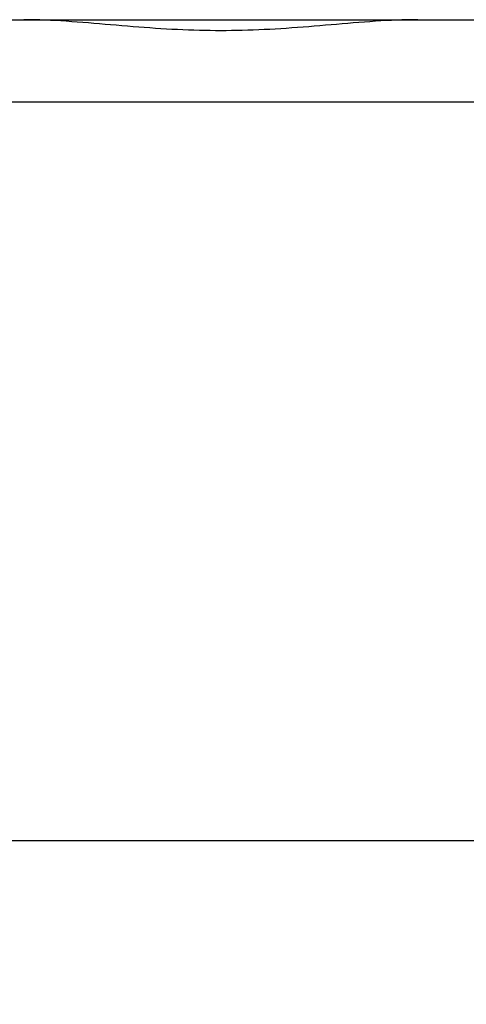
# Model space of a CAD drawing. Header units: millimetres. Extents: x 0 to 594, y 0 to 420.
# Tile 84 of 256: x 387.42 to 388.5, y 227.5 to 229.89. Entities that reach past the tile are written whole.
import ezdxf

# ---------------------------------------------------------------- set-up
doc = ezdxf.new("R2010")
doc.units = ezdxf.units.MM
doc.header["$LTSCALE"] = 32.67
doc.linetypes.add('PHANTOM', pattern=[0.8, 0.45, -0.05, 0.1, -0.05, 0.1, -0.05])
doc.layers.get('0').update_dxf_attribs({"linetype": 'CONTINUOUS'})
doc.layers.add('CRV', color=7, linetype='CONTINUOUS')

msp = doc.modelspace()

# ---------------------------------------------------------------- linework, layer by layer
at = {"color": 7, "linetype": 'Continuous'}
for p, q in [((386.80593, 229.89461), (407.00593, 229.89461)), ((386.40593, 227.89461), (410.90593, 227.89461))]:
    msp.add_line(p, q, dxfattribs=at)
at = {"color": 9, "linetype": 'Continuous'}
msp.add_line((386.60593, 229.69461), (407.40593, 229.69461), dxfattribs=at)
at = {"color": 7, "linetype": 'Continuous'}
msp.add_open_spline([(388.38552, 229.89461), (388.35116, 229.89461), (388.28067, 229.89125), (388.17402, 229.88204), (388.06601, 229.87297), (387.95906, 229.8676), (387.85284, 229.8676), (387.7459, 229.87297), (387.63788, 229.88203), (387.53121, 229.89125), (387.46071, 229.89461), (387.42635, 229.89461)], degree=3, knots=[0, 0, 0, 0, 0.10307611, 0.21150036, 0.32116873, 0.42823872, 0.53265371, 0.63966839, 0.74935952, 0.85782989, 0.96090851, 0.96090851, 0.96090851, 0.96090851], dxfattribs=at)
at = {"layer": 'CRV', "color": 8, "linetype": 'PHANTOM'}
for centre, radius, start, end in [((388.90593, 261.89461), 108.95281, 350, 240), ((388.90593, 261.89461), 100.95281, 350, 240), ((364.90593, 220.32539), 52.95281, 102.114473, 10.04379)]:
    msp.add_arc(centre, radius, start, end, dxfattribs=at)
at = {"layer": 'CRV', "color": 4, "linetype": 'Continuous', "extrusion": (1.66889e-11, 1, -4.96944e-11)}
msp.add_open_spline([(387.40351, 227.89461, 27.86533), (387.40351, 227.89461, 27.86533), (387.40352, 227.89461, 27.86533), (387.40354, 227.89461, 27.86534), (387.40357, 227.89461, 27.86535), (387.40364, 227.89461, 27.86537), (387.40375, 227.89461, 27.86541), (387.40389, 227.89461, 27.86546), (387.40404, 227.89461, 27.8655), (387.40423, 227.89461, 27.86557), (387.40456, 227.89461, 27.86568), (387.40503, 227.89461, 27.86584), (387.4056, 227.89461, 27.86604), (387.40617, 227.89461, 27.86623), (387.40674, 227.89461, 27.86642), (387.4075, 227.89461, 27.86668), (387.40845, 227.89461, 27.867), (387.40998, 227.89461, 27.86752), (387.41188, 227.89461, 27.86816), (387.41416, 227.89461, 27.86894), (387.41644, 227.89461, 27.86971), (387.41872, 227.89461, 27.87048), (387.421, 227.89461, 27.87126), (387.42404, 227.89461, 27.87229), (387.42784, 227.89461, 27.87358), (387.43241, 227.89461, 27.87512), (387.43849, 227.89461, 27.87719), (387.44609, 227.89461, 27.87977), (387.4537, 227.89461, 27.88234), (387.45978, 227.89461, 27.88441), (387.46434, 227.89461, 27.88595), (387.4689, 227.89461, 27.8875), (387.47347, 227.89461, 27.88905), (387.47803, 227.89461, 27.89059), (387.48183, 227.89461, 27.89188), (387.48487, 227.89461, 27.89291), (387.48715, 227.89461, 27.89369), (387.48943, 227.89461, 27.89446), (387.49133, 227.89461, 27.8951), (387.49285, 227.89461, 27.89562), (387.494, 227.89461, 27.89601), (387.49514, 227.89461, 27.89639), (387.49628, 227.89461, 27.89678), (387.49723, 227.89461, 27.8971), (387.49799, 227.89461, 27.89736), (387.49856, 227.89461, 27.89755), (387.49903, 227.89461, 27.89772), (387.49941, 227.89461, 27.89784), (387.4997, 227.89461, 27.89794), (387.49998, 227.89461, 27.89804), (387.50022, 227.89461, 27.89812), (387.50041, 227.89461, 27.89818), (387.50053, 227.89461, 27.89822), (387.50062, 227.89461, 27.89826), (387.5007, 227.89461, 27.89828), (387.50076, 227.89461, 27.8983), (387.5008, 227.89461, 27.89832), (387.50083, 227.89461, 27.89832), (387.50086, 227.89461, 27.89833), (387.5009, 227.89461, 27.89835), (387.50096, 227.89461, 27.89837), (387.50105, 227.89461, 27.8984), (387.50117, 227.89461, 27.89844), (387.50136, 227.89461, 27.8985), (387.5016, 227.89461, 27.89858), (387.50189, 227.89461, 27.89868), (387.50227, 227.89461, 27.89881), (387.50274, 227.89461, 27.89897), (387.50331, 227.89461, 27.89916), (387.50407, 227.89461, 27.89941), (387.50503, 227.89461, 27.89973), (387.50617, 227.89461, 27.90011), (387.50731, 227.89461, 27.9005), (387.50883, 227.89461, 27.90101), (387.51073, 227.89461, 27.90164), (387.51302, 227.89461, 27.90241), (387.5153, 227.89461, 27.90318), (387.51835, 227.89461, 27.9042), (387.52215, 227.89461, 27.90547), (387.52672, 227.89461, 27.907), (387.53129, 227.89461, 27.90853), (387.53586, 227.89461, 27.91006), (387.54195, 227.89461, 27.91211), (387.54956, 227.89461, 27.91466), (387.55869, 227.89461, 27.91772), (387.56631, 227.89461, 27.92027), (387.5724, 227.89461, 27.92231), (387.57696, 227.89461, 27.92384), (387.58153, 227.89461, 27.92537), (387.5861, 227.89461, 27.92691), (387.58991, 227.89461, 27.92818), (387.59257, 227.89461, 27.92907), (387.59409, 227.89461, 27.92958), (387.59523, 227.89461, 27.92997), (387.59619, 227.89461, 27.93029), (387.59695, 227.89461, 27.93054), (387.59742, 227.89461, 27.9307), (387.5978, 227.89461, 27.93083), (387.59804, 227.89461, 27.93091), (387.59823, 227.89461, 27.93097), (387.5984, 227.89461, 27.93103), (387.59868, 227.89461, 27.93112), (387.59907, 227.89461, 27.93125), (387.59971, 227.89461, 27.93146), (387.60051, 227.89461, 27.93173), (387.60178, 227.89461, 27.93215), (387.60337, 227.89461, 27.93268), (387.60528, 227.89461, 27.93331), (387.60783, 227.89461, 27.93415), (387.61101, 227.89461, 27.93521), (387.61483, 227.89461, 27.93648), (387.61992, 227.89461, 27.93816), (387.62628, 227.89461, 27.94027), (387.63392, 227.89461, 27.94281), (387.64156, 227.89461, 27.94534), (387.65174, 227.89461, 27.94872), (387.66447, 227.89461, 27.95294), (387.67465, 227.89461, 27.95632), (387.67975, 227.89461, 27.958)], degree=3, knots=[0, 0, 0, 0, 0.00000627, 0.00002509, 0.00006272, 0.00010036, 0.0002509, 0.00040144, 0.00055198, 0.00070252, 0.0010036, 0.00160576, 0.00220792, 0.00281007, 0.00341223, 0.00401439, 0.00521871, 0.00642303, 0.00883166, 0.0112403, 0.01364893, 0.01605757, 0.0184662, 0.02087484, 0.02569211, 0.03050938, 0.03532665, 0.04496119, 0.05459573, 0.059413, 0.06423027, 0.06904754, 0.07386481, 0.07868208, 0.08349935, 0.08590798, 0.08831662, 0.09072525, 0.09313389, 0.0943382, 0.09554252, 0.09674684, 0.09795116, 0.09915547, 0.09975763, 0.10035979, 0.10096195, 0.10126303, 0.10156411, 0.10186519, 0.10216627, 0.10231681, 0.10246735, 0.10254262, 0.10261789, 0.10269316, 0.10273079, 0.10276842, 0.10278097, 0.1028186, 0.10289387, 0.10296914, 0.10311968, 0.10327022, 0.1035713, 0.10387238, 0.10417346, 0.10477562, 0.10537778, 0.10597994, 0.10718426, 0.10838857, 0.10959289, 0.11079721, 0.11320584, 0.11561448, 0.11802311, 0.12043175, 0.12524902, 0.13006629, 0.13488356, 0.13970083, 0.1445181, 0.15415264, 0.16378718, 0.17342172, 0.17823899, 0.18305626, 0.18787353, 0.1926908, 0.19750807, 0.1999167, 0.20112102, 0.20232534, 0.20352965, 0.20413181, 0.20473397, 0.20503505, 0.20533613, 0.20548667, 0.20562067, 0.20587212, 0.20637503, 0.20687794, 0.20788376, 0.20888957, 0.21090121, 0.21291285, 0.21492448, 0.21894775, 0.22297102, 0.22699429, 0.23504083, 0.24308737, 0.25113391, 0.25918045, 0.27527353, 0.29136662, 0.29136662, 0.29136662, 0.29136662], dxfattribs=at)
at = {"layer": 'CRV', "color": 4, "linetype": 'Continuous', "extrusion": (2.08e-14, -1, 0)}
msp.add_open_spline([(387.40374, 227.89461, 108.53765), (387.40374, 227.89461, 108.53765), (387.40377, 227.89461, 108.53765), (387.40382, 227.89461, 108.53765), (387.40391, 227.89461, 108.53766), (387.40404, 227.89461, 108.53767), (387.40421, 227.89461, 108.53769), (387.40448, 227.89461, 108.53771), (387.40481, 227.89461, 108.53774), (387.40522, 227.89461, 108.53778), (387.40575, 227.89461, 108.53782), (387.40643, 227.89461, 108.53788), (387.40723, 227.89461, 108.53795), (387.40831, 227.89461, 108.53804), (387.40965, 227.89461, 108.53816), (387.41127, 227.89461, 108.5383), (387.41288, 227.89461, 108.53844), (387.41503, 227.89461, 108.53862), (387.41772, 227.89461, 108.53885), (387.42095, 227.89461, 108.53913), (387.42417, 227.89461, 108.53941), (387.42848, 227.89461, 108.53978), (387.43385, 227.89461, 108.54025), (387.44031, 227.89461, 108.5408), (387.44676, 227.89461, 108.54136), (387.45322, 227.89461, 108.54192), (387.45967, 227.89461, 108.54247), (387.46612, 227.89461, 108.54303), (387.47473, 227.89461, 108.54377), (387.48548, 227.89461, 108.5447), (387.49839, 227.89461, 108.54581), (387.5113, 227.89461, 108.54693), (387.52851, 227.89461, 108.54841), (387.55002, 227.89461, 108.55027), (387.57584, 227.89461, 108.55249), (387.60165, 227.89461, 108.55472), (387.62747, 227.89461, 108.55695), (387.65328, 227.89461, 108.55918), (387.67049, 227.89461, 108.56066), (387.6791, 227.89461, 108.5614)], degree=3, knots=[0, 0, 0, 0, 0.00001687, 0.00006748, 0.00016869, 0.00026991, 0.00047233, 0.00067476, 0.00107962, 0.00148448, 0.00188934, 0.00269905, 0.00350877, 0.00431848, 0.00593791, 0.00755734, 0.00917677, 0.0107962, 0.01403506, 0.01727392, 0.02051278, 0.02375164, 0.03022936, 0.03670708, 0.0431848, 0.04966252, 0.05614024, 0.06261796, 0.06909568, 0.08205113, 0.09500657, 0.10796201, 0.12091745, 0.14682833, 0.17273921, 0.19865009, 0.22456097, 0.25047186, 0.27638274, 0.27638274, 0.27638274, 0.27638274], dxfattribs=at)
at = {"layer": 'CRV', "color": 4, "linetype": 'Continuous', "extrusion": (4.27e-14, -1, 0)}
msp.add_open_spline([(387.40459, 227.89461, 116.56621), (387.4046, 227.89461, 116.56621), (387.40462, 227.89461, 116.56621), (387.40468, 227.89461, 116.56622), (387.40476, 227.89461, 116.56623), (387.40489, 227.89461, 116.56624), (387.40506, 227.89461, 116.56625), (387.40533, 227.89461, 116.56627), (387.40567, 227.89461, 116.5663), (387.40607, 227.89461, 116.56633), (387.40661, 227.89461, 116.56637), (387.40728, 227.89461, 116.56643), (387.40809, 227.89461, 116.56649), (387.40917, 227.89461, 116.56658), (387.41051, 227.89461, 116.56669), (387.41212, 227.89461, 116.56682), (387.41374, 227.89461, 116.56695), (387.41589, 227.89461, 116.56712), (387.41858, 227.89461, 116.56734), (387.42181, 227.89461, 116.5676), (387.42504, 227.89461, 116.56786), (387.42934, 227.89461, 116.5682), (387.43472, 227.89461, 116.56863), (387.44118, 227.89461, 116.56915), (387.44764, 227.89461, 116.56967), (387.45409, 227.89461, 116.57019), (387.46055, 227.89461, 116.57071), (387.46701, 227.89461, 116.57123), (387.47562, 227.89461, 116.57192), (387.48638, 227.89461, 116.57278), (387.49929, 227.89461, 116.57382), (387.51221, 227.89461, 116.57486), (387.52943, 227.89461, 116.57624), (387.55095, 227.89461, 116.57797), (387.57678, 227.89461, 116.58004), (387.6026, 227.89461, 116.58212), (387.62843, 227.89461, 116.58419), (387.65426, 227.89461, 116.58627), (387.67148, 227.89461, 116.58765), (387.68009, 227.89461, 116.58834)], degree=3, knots=[0, 0, 0, 0, 0.00001687, 0.00006748, 0.00016869, 0.00026991, 0.00047233, 0.00067476, 0.00107962, 0.00148448, 0.00188934, 0.00269905, 0.00350877, 0.00431848, 0.00593791, 0.00755734, 0.00917677, 0.0107962, 0.01403506, 0.01727392, 0.02051278, 0.02375164, 0.03022936, 0.03670708, 0.0431848, 0.04966252, 0.05614025, 0.06261797, 0.06909569, 0.08205113, 0.09500657, 0.10796201, 0.12091745, 0.14682833, 0.17273922, 0.1986501, 0.22456098, 0.25047186, 0.27638275, 0.27638275, 0.27638275, 0.27638275], dxfattribs=at)
at = {"layer": 'CRV', "color": 4, "linetype": 'Continuous', "extrusion": (-0.059476, 0.707107, 0.704601)}
msp.add_open_spline([(387.6791, 227.89461, 108.5614), (387.6791, 227.89461, 108.5614), (387.67911, 227.89461, 108.5614), (387.67914, 227.89461, 108.56141), (387.67917, 227.89461, 108.56141), (387.67923, 227.89461, 108.56141), (387.67931, 227.89461, 108.56142), (387.67943, 227.89461, 108.56143), (387.67959, 227.89461, 108.56144), (387.67977, 227.89461, 108.56146), (387.68001, 227.89461, 108.56148), (387.68044, 227.89461, 108.56152), (387.68105, 227.89461, 108.56157), (387.68179, 227.89461, 108.56163), (387.68252, 227.89461, 108.56169), (387.68325, 227.89461, 108.56175), (387.68423, 227.89461, 108.56184), (387.68545, 227.89461, 108.56194), (387.68741, 227.89461, 108.5621), (387.68986, 227.89461, 108.56231), (387.69279, 227.89461, 108.56256), (387.69572, 227.89461, 108.56281), (387.69866, 227.89461, 108.56305), (387.70159, 227.89461, 108.5633), (387.7055, 227.89461, 108.56363), (387.7104, 227.89461, 108.56404), (387.71626, 227.89461, 108.56454), (387.72409, 227.89461, 108.5652), (387.73387, 227.89461, 108.56603), (387.7456, 227.89461, 108.56702), (387.75734, 227.89461, 108.56801), (387.76908, 227.89461, 108.569), (387.78081, 227.89461, 108.56999), (387.79255, 227.89461, 108.57098), (387.80038, 227.89461, 108.57164), (387.80429, 227.89461, 108.57197)], degree=3, knots=[0, 0, 0, 0, 0.00000767, 0.00003067, 0.00007668, 0.00012269, 0.00021471, 0.00030673, 0.00049076, 0.0006748, 0.00085884, 0.00122691, 0.00196306, 0.0026992, 0.00343535, 0.00417149, 0.00490764, 0.00637993, 0.00785222, 0.01079681, 0.01374139, 0.01668598, 0.01963056, 0.02257515, 0.02551973, 0.0314089, 0.03729807, 0.04318723, 0.05496557, 0.06674391, 0.07852224, 0.09030058, 0.10207892, 0.11385725, 0.12563559, 0.12563559, 0.12563559, 0.12563559], dxfattribs=at)
at = {"layer": 'CRV', "color": 4, "linetype": 'Continuous', "extrusion": (7.87e-14, 1, 0)}
msp.add_open_spline([(387.67975, 227.89461, 27.958), (387.67975, 227.89461, 27.958), (387.67977, 227.89461, 27.95801), (387.67981, 227.89461, 27.95802), (387.67987, 227.89461, 27.95804), (387.67996, 227.89461, 27.95807), (387.68008, 227.89461, 27.95811), (387.68027, 227.89461, 27.95818), (387.68051, 227.89461, 27.95825), (387.6808, 227.89461, 27.95835), (387.68118, 227.89461, 27.95847), (387.68165, 227.89461, 27.95863), (387.68223, 227.89461, 27.95882), (387.68299, 227.89461, 27.95907), (387.68394, 227.89461, 27.95938), (387.68509, 227.89461, 27.95976), (387.68623, 227.89461, 27.96013), (387.68776, 227.89461, 27.96063), (387.68966, 227.89461, 27.96126), (387.69195, 227.89461, 27.96201), (387.69424, 227.89461, 27.96276), (387.69729, 227.89461, 27.96376), (387.70111, 227.89461, 27.96501), (387.70568, 227.89461, 27.96651), (387.71026, 227.89461, 27.96801), (387.71484, 227.89461, 27.96952), (387.72094, 227.89461, 27.97152), (387.72857, 227.89461, 27.97402), (387.7362, 227.89461, 27.97652), (387.7423, 227.89461, 27.97853), (387.74688, 227.89461, 27.98003), (387.75146, 227.89461, 27.98153), (387.75603, 227.89461, 27.98303), (387.75985, 227.89461, 27.98428), (387.7629, 227.89461, 27.98528), (387.76519, 227.89461, 27.98603), (387.76748, 227.89461, 27.98679), (387.76938, 227.89461, 27.98741), (387.77091, 227.89461, 27.98791), (387.77205, 227.89461, 27.98829), (387.7732, 227.89461, 27.98866), (387.77434, 227.89461, 27.98904), (387.7753, 227.89461, 27.98935), (387.77596, 227.89461, 27.98957), (387.77635, 227.89461, 27.98969), (387.77663, 227.89461, 27.98979), (387.77687, 227.89461, 27.98987), (387.77706, 227.89461, 27.98993), (387.77718, 227.89461, 27.98997), (387.77727, 227.89461, 27.99), (387.77733, 227.89461, 27.99002), (387.77738, 227.89461, 27.99003), (387.7774, 227.89461, 27.99004), (387.77743, 227.89461, 27.99005), (387.77746, 227.89461, 27.99006), (387.77752, 227.89461, 27.99008), (387.77759, 227.89461, 27.9901), (387.7777, 227.89461, 27.99014), (387.77783, 227.89461, 27.99018), (387.778, 227.89461, 27.99024), (387.77822, 227.89461, 27.99031), (387.7785, 227.89461, 27.9904), (387.77883, 227.89461, 27.99051), (387.77927, 227.89461, 27.99065), (387.77982, 227.89461, 27.99083), (387.78048, 227.89461, 27.99104), (387.78114, 227.89461, 27.99126), (387.7818, 227.89461, 27.99147), (387.78246, 227.89461, 27.99169), (387.78335, 227.89461, 27.99198), (387.78445, 227.89461, 27.99234), (387.78577, 227.89461, 27.99277), (387.78754, 227.89461, 27.99334), (387.78974, 227.89461, 27.99406), (387.79239, 227.89461, 27.99492), (387.79503, 227.89461, 27.99578), (387.79768, 227.89461, 27.99664), (387.8012, 227.89461, 27.99779), (387.80385, 227.89461, 27.99865), (387.80561, 227.89461, 27.99923)], degree=3, knots=[0, 0, 0, 0, 0.00001254, 0.00005018, 0.00012545, 0.00020072, 0.00035126, 0.0005018, 0.00080288, 0.00110396, 0.00140504, 0.0020072, 0.00260935, 0.00321151, 0.00441583, 0.00562015, 0.00682447, 0.00802878, 0.01043742, 0.01284605, 0.01525469, 0.01766332, 0.02248059, 0.02729786, 0.03211513, 0.0369324, 0.04174967, 0.05138421, 0.06101875, 0.06583602, 0.07065329, 0.07547056, 0.08028783, 0.0851051, 0.08751374, 0.08992237, 0.09233101, 0.09473964, 0.09594396, 0.09714828, 0.09835259, 0.09955691, 0.10076123, 0.10136339, 0.10166447, 0.10196555, 0.10226663, 0.10241717, 0.10256771, 0.10264298, 0.10271824, 0.10275588, 0.10277567, 0.10279741, 0.10284088, 0.10288436, 0.1029713, 0.10305825, 0.10323215, 0.10340605, 0.10357994, 0.10392774, 0.10427553, 0.10462332, 0.10531891, 0.1060145, 0.10671009, 0.10740567, 0.10810126, 0.10879685, 0.11018802, 0.11157919, 0.11297037, 0.11575272, 0.11853507, 0.12131741, 0.12409976, 0.12688211, 0.13244681, 0.13244681, 0.13244681, 0.13244681], dxfattribs=at)
at = {"layer": 'CRV', "color": 4, "linetype": 'Continuous', "extrusion": (-3.99e-14, 1, 0)}
msp.add_open_spline([(387.68009, 227.89461, 116.58834), (387.68009, 227.89461, 116.58834), (387.6801, 227.89461, 116.58834), (387.68013, 227.89461, 116.58834), (387.68016, 227.89461, 116.58835), (387.68022, 227.89461, 116.58835), (387.6803, 227.89461, 116.58836), (387.68042, 227.89461, 116.58837), (387.68058, 227.89461, 116.58838), (387.68076, 227.89461, 116.58839), (387.681, 227.89461, 116.58841), (387.68143, 227.89461, 116.58845), (387.68204, 227.89461, 116.58849), (387.68278, 227.89461, 116.58855), (387.68351, 227.89461, 116.58861), (387.68425, 227.89461, 116.58867), (387.68522, 227.89461, 116.58874), (387.68645, 227.89461, 116.58884), (387.6884, 227.89461, 116.58899), (387.69085, 227.89461, 116.58919), (387.69379, 227.89461, 116.58942), (387.69672, 227.89461, 116.58965), (387.69966, 227.89461, 116.58988), (387.70259, 227.89461, 116.59011), (387.70651, 227.89461, 116.59042), (387.7114, 227.89461, 116.5908), (387.71727, 227.89461, 116.59126), (387.7251, 227.89461, 116.59188), (387.73488, 227.89461, 116.59265), (387.74663, 227.89461, 116.59357), (387.75837, 227.89461, 116.59449), (387.77011, 227.89461, 116.59542), (387.78185, 227.89461, 116.59634), (387.79359, 227.89461, 116.59726), (387.80142, 227.89461, 116.59788), (387.80534, 227.89461, 116.59818)], degree=3, knots=[0, 0, 0, 0, 0.00000767, 0.00003067, 0.00007668, 0.00012269, 0.00021471, 0.00030673, 0.00049076, 0.0006748, 0.00085884, 0.00122691, 0.00196306, 0.0026992, 0.00343535, 0.00417149, 0.00490764, 0.00637993, 0.00785222, 0.01079681, 0.01374139, 0.01668598, 0.01963056, 0.02257514, 0.02551973, 0.0314089, 0.03729806, 0.04318723, 0.05496557, 0.0667439, 0.07852224, 0.09030058, 0.10207891, 0.11385725, 0.12563558, 0.12563558, 0.12563558, 0.12563558], dxfattribs=at)
at = {"layer": 'CRV', "color": 4, "linetype": 'Continuous', "extrusion": (0.058809, 0.707107, -0.704657)}
msp.add_open_spline([(387.80429, 227.89461, 108.57197), (387.80429, 227.89461, 108.57197), (387.80432, 227.89461, 108.57197), (387.80439, 227.89461, 108.57198), (387.80448, 227.89461, 108.57199), (387.80464, 227.89461, 108.572), (387.80484, 227.89461, 108.57202), (387.80515, 227.89461, 108.57204), (387.80555, 227.89461, 108.57208), (387.80602, 227.89461, 108.57211), (387.80649, 227.89461, 108.57215), (387.80696, 227.89461, 108.57219), (387.80759, 227.89461, 108.57225), (387.80838, 227.89461, 108.57231), (387.80963, 227.89461, 108.57242), (387.81121, 227.89461, 108.57255), (387.81309, 227.89461, 108.57271), (387.81498, 227.89461, 108.57286), (387.81687, 227.89461, 108.57302), (387.81876, 227.89461, 108.57318), (387.82127, 227.89461, 108.57339), (387.82442, 227.89461, 108.57365), (387.82819, 227.89461, 108.57397), (387.83322, 227.89461, 108.57439), (387.83952, 227.89461, 108.57491), (387.84706, 227.89461, 108.57554), (387.85461, 227.89461, 108.57617), (387.86216, 227.89461, 108.5768), (387.87223, 227.89461, 108.57764), (387.87977, 227.89461, 108.57827), (387.88481, 227.89461, 108.57869)], degree=3, knots=[0, 0, 0, 0, 0.000019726, 0.000078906, 0.000197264, 0.000315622, 0.000552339, 0.000789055, 0.001262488, 0.001735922, 0.002209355, 0.002682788, 0.003156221, 0.004103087, 0.005049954, 0.006943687, 0.008837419, 0.010731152, 0.012624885, 0.014518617, 0.01641235, 0.020199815, 0.023987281, 0.027774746, 0.035349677, 0.042924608, 0.050499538, 0.058074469, 0.0656494, 0.080799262, 0.080799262, 0.080799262, 0.080799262], dxfattribs=at)
at = {"layer": 'CRV', "color": 4, "linetype": 'Continuous', "extrusion": (9.91e-14, 1, 0)}
msp.add_open_spline([(387.80534, 227.89461, 116.59818), (387.80534, 227.89461, 116.59818), (387.80537, 227.89461, 116.59819), (387.80543, 227.89461, 116.59819), (387.80553, 227.89461, 116.5982), (387.80569, 227.89461, 116.59821), (387.80589, 227.89461, 116.59823), (387.8062, 227.89461, 116.59825), (387.8066, 227.89461, 116.59828), (387.80707, 227.89461, 116.59832), (387.80754, 227.89461, 116.59836), (387.80801, 227.89461, 116.59839), (387.80864, 227.89461, 116.59844), (387.80943, 227.89461, 116.5985), (387.81069, 227.89461, 116.5986), (387.81226, 227.89461, 116.59872), (387.81415, 227.89461, 116.59887), (387.81604, 227.89461, 116.59902), (387.81792, 227.89461, 116.59916), (387.81981, 227.89461, 116.59931), (387.82233, 227.89461, 116.5995), (387.82548, 227.89461, 116.59975), (387.82925, 227.89461, 116.60004), (387.83429, 227.89461, 116.60043), (387.84058, 227.89461, 116.60092), (387.84813, 227.89461, 116.60151), (387.85568, 227.89461, 116.6021), (387.86324, 227.89461, 116.60268), (387.87331, 227.89461, 116.60347), (387.88086, 227.89461, 116.60405), (387.88589, 227.89461, 116.60444)], degree=3, knots=[0, 0, 0, 0, 0.000019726, 0.000078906, 0.000197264, 0.000315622, 0.000552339, 0.000789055, 0.001262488, 0.001735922, 0.002209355, 0.002682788, 0.003156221, 0.004103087, 0.005049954, 0.006943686, 0.008837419, 0.010731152, 0.012624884, 0.014518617, 0.01641235, 0.020199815, 0.02398728, 0.027774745, 0.035349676, 0.042924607, 0.050499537, 0.058074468, 0.065649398, 0.080799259, 0.080799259, 0.080799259, 0.080799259], dxfattribs=at)
at = {"layer": 'CRV', "color": 4, "linetype": 'Continuous', "extrusion": (1.192e-13, 1, 0)}
msp.add_open_spline([(387.80561, 227.89461, 27.99923), (387.80562, 227.89461, 27.99923), (387.80564, 227.89461, 27.99923), (387.80566, 227.89461, 27.99924), (387.80572, 227.89461, 27.99926), (387.80581, 227.89461, 27.99929), (387.80593, 227.89461, 27.99933), (387.80605, 227.89461, 27.99937), (387.8062, 227.89461, 27.99942), (387.80648, 227.89461, 27.99951), (387.80687, 227.89461, 27.99963), (387.80734, 227.89461, 27.99979), (387.80781, 227.89461, 27.99994), (387.80829, 227.89461, 28.00009), (387.80891, 227.89461, 28.00029), (387.8097, 227.89461, 28.00055), (387.81096, 227.89461, 28.00095), (387.81253, 227.89461, 28.00146), (387.81441, 227.89461, 28.00207), (387.8163, 227.89461, 28.00268), (387.81818, 227.89461, 28.00329), (387.82007, 227.89461, 28.0039), (387.82258, 227.89461, 28.00471), (387.82573, 227.89461, 28.00573), (387.8295, 227.89461, 28.00695), (387.83452, 227.89461, 28.00858), (387.84081, 227.89461, 28.01061), (387.84835, 227.89461, 28.01305), (387.85589, 227.89461, 28.01549), (387.86343, 227.89461, 28.01793), (387.87349, 227.89461, 28.02118), (387.88103, 227.89461, 28.02362), (387.88606, 227.89461, 28.02525)], degree=3, knots=[0, 0, 0, 0, 0.000020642, 0.000051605, 0.000082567, 0.000206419, 0.00033027, 0.000454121, 0.000577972, 0.000825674, 0.001321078, 0.001816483, 0.002311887, 0.002807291, 0.003302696, 0.004293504, 0.005284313, 0.00726593, 0.009247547, 0.011229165, 0.013210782, 0.015192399, 0.017174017, 0.021137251, 0.025100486, 0.02906372, 0.036990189, 0.044916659, 0.052843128, 0.060769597, 0.068696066, 0.084549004, 0.084549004, 0.084549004, 0.084549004], dxfattribs=at)
at = {"layer": 'CRV', "color": 4, "linetype": 'Continuous', "extrusion": (-0.006841, 0.996435, 0.084082)}
msp.add_open_spline([(387.88481, 227.89461, 108.57869), (387.88481, 227.89461, 108.57869), (387.88482, 227.89461, 108.57869), (387.88484, 227.89461, 108.57869), (387.88486, 227.89461, 108.57869), (387.88493, 227.89461, 108.5787), (387.88503, 227.89461, 108.57871), (387.88517, 227.89461, 108.57872), (387.88531, 227.89461, 108.57873), (387.88549, 227.89461, 108.57875), (387.8858, 227.89461, 108.57877), (387.88626, 227.89461, 108.57881), (387.8868, 227.89461, 108.57885), (387.88735, 227.89461, 108.5789), (387.88789, 227.89461, 108.57894), (387.88862, 227.89461, 108.579), (387.88952, 227.89461, 108.57907), (387.89098, 227.89461, 108.57919), (387.89279, 227.89461, 108.57934), (387.89497, 227.89461, 108.57952), (387.89714, 227.89461, 108.57969), (387.89932, 227.89461, 108.57987), (387.9015, 227.89461, 108.58005), (387.9044, 227.89461, 108.58028), (387.90803, 227.89461, 108.58058), (387.91238, 227.89461, 108.58093), (387.91819, 227.89461, 108.58141), (387.92544, 227.89461, 108.582), (387.93415, 227.89461, 108.5827), (387.94286, 227.89461, 108.58341), (387.95157, 227.89461, 108.58412), (387.96028, 227.89461, 108.58483), (387.96898, 227.89461, 108.58554), (387.9806, 227.89461, 108.58648), (387.99511, 227.89461, 108.58766), (388.01252, 227.89461, 108.58908), (388.02994, 227.89461, 108.5905), (388.05316, 227.89461, 108.59239), (388.08219, 227.89461, 108.59475), (388.11702, 227.89461, 108.59758), (388.15185, 227.89461, 108.60042), (388.18668, 227.89461, 108.60325), (388.22152, 227.89461, 108.60609), (388.24474, 227.89461, 108.60797), (388.25635, 227.89461, 108.60892)], degree=3, knots=[0, 0, 0, 0, 0.00000569, 0.00002275, 0.00005688, 0.00009101, 0.00022752, 0.00036403, 0.00050054, 0.00063706, 0.00091008, 0.00145613, 0.00200218, 0.00254823, 0.00309428, 0.00364033, 0.00473242, 0.00582452, 0.00800872, 0.01019291, 0.01237711, 0.0145613, 0.0167455, 0.01892969, 0.02329808, 0.02766647, 0.03203486, 0.04077164, 0.04950842, 0.0582452, 0.06698198, 0.07571876, 0.08445554, 0.09319233, 0.11066589, 0.12813945, 0.14561301, 0.16308657, 0.19803369, 0.23298081, 0.26792794, 0.30287506, 0.33782218, 0.3727693, 0.3727693, 0.3727693, 0.3727693], dxfattribs=at)
at = {"layer": 'CRV', "color": 4, "linetype": 'Continuous', "extrusion": (1.25e-14, 1, 0)}
msp.add_open_spline([(387.88589, 227.89461, 116.60444), (387.88589, 227.89461, 116.60444), (387.8859, 227.89461, 116.60444), (387.88592, 227.89461, 116.60445), (387.88595, 227.89461, 116.60445), (387.88602, 227.89461, 116.60445), (387.88612, 227.89461, 116.60446), (387.88626, 227.89461, 116.60447), (387.88639, 227.89461, 116.60448), (387.88657, 227.89461, 116.6045), (387.88689, 227.89461, 116.60452), (387.88734, 227.89461, 116.60455), (387.88789, 227.89461, 116.60459), (387.88843, 227.89461, 116.60464), (387.88897, 227.89461, 116.60468), (387.8897, 227.89461, 116.60473), (387.8906, 227.89461, 116.6048), (387.89205, 227.89461, 116.60491), (387.89387, 227.89461, 116.60505), (387.89604, 227.89461, 116.60521), (387.89822, 227.89461, 116.60538), (387.90039, 227.89461, 116.60554), (387.90256, 227.89461, 116.60571), (387.90546, 227.89461, 116.60593), (387.90909, 227.89461, 116.6062), (387.91344, 227.89461, 116.60653), (387.91924, 227.89461, 116.60697), (387.92648, 227.89461, 116.60752), (387.93518, 227.89461, 116.60818), (387.94388, 227.89461, 116.60884), (387.95258, 227.89461, 116.6095), (387.96128, 227.89461, 116.61015), (387.96998, 227.89461, 116.61081), (387.98157, 227.89461, 116.61169), (387.99607, 227.89461, 116.61279), (388.01347, 227.89461, 116.61411), (388.03086, 227.89461, 116.61543), (388.05406, 227.89461, 116.61718), (388.08305, 227.89461, 116.61938), (388.11785, 227.89461, 116.62202), (388.15264, 227.89461, 116.62465), (388.18743, 227.89461, 116.62729), (388.22223, 227.89461, 116.62992), (388.24542, 227.89461, 116.63168), (388.25702, 227.89461, 116.63256)], degree=3, knots=[0, 0, 0, 0, 0.00000568, 0.00002272, 0.00005679, 0.00009087, 0.00022717, 0.00036347, 0.00049977, 0.00063607, 0.00090867, 0.00145387, 0.00199907, 0.00254427, 0.00308947, 0.00363467, 0.00472507, 0.00581547, 0.00799627, 0.01017707, 0.01235787, 0.01453867, 0.01671947, 0.01890027, 0.02326188, 0.02762348, 0.03198508, 0.04070828, 0.04943149, 0.05815469, 0.0668779, 0.0756011, 0.0843243, 0.09304751, 0.11049391, 0.12794032, 0.14538673, 0.16283314, 0.19772595, 0.23261877, 0.26751158, 0.3024044, 0.33729721, 0.37219003, 0.37219003, 0.37219003, 0.37219003], dxfattribs=at)
at = {"layer": 'CRV', "color": 4, "linetype": 'Continuous', "extrusion": (-4.8463e-12, 1, 1.53809e-11)}
msp.add_open_spline([(387.88606, 227.89461, 28.02525), (387.88606, 227.89461, 28.02525), (387.88608, 227.89461, 28.02525), (387.88612, 227.89461, 28.02526), (387.88618, 227.89461, 28.02528), (387.88628, 227.89461, 28.02531), (387.88639, 227.89461, 28.02535), (387.88659, 227.89461, 28.02541), (387.88682, 227.89461, 28.02549), (387.88711, 227.89461, 28.02558), (387.88749, 227.89461, 28.0257), (387.88797, 227.89461, 28.02586), (387.88855, 227.89461, 28.02604), (387.88931, 227.89461, 28.02629), (387.89027, 227.89461, 28.02659), (387.89141, 227.89461, 28.02696), (387.89256, 227.89461, 28.02732), (387.89409, 227.89461, 28.02781), (387.896, 227.89461, 28.02843), (387.8983, 227.89461, 28.02916), (387.90059, 227.89461, 28.02989), (387.90365, 227.89461, 28.03087), (387.90747, 227.89461, 28.0321), (387.91206, 227.89461, 28.03356), (387.91665, 227.89461, 28.03503), (387.92124, 227.89461, 28.0365), (387.92735, 227.89461, 28.03846), (387.935, 227.89461, 28.0409), (387.94265, 227.89461, 28.04335), (387.94877, 227.89461, 28.04531), (387.95335, 227.89461, 28.04677), (387.95794, 227.89461, 28.04824), (387.96253, 227.89461, 28.04971), (387.96635, 227.89461, 28.05093), (387.96941, 227.89461, 28.05191), (387.97171, 227.89461, 28.05265), (387.974, 227.89461, 28.05338), (387.97591, 227.89461, 28.05399), (387.97744, 227.89461, 28.05448), (387.97859, 227.89461, 28.05485), (387.97974, 227.89461, 28.05521), (387.98069, 227.89461, 28.05552), (387.98146, 227.89461, 28.05576), (387.98203, 227.89461, 28.05595), (387.98251, 227.89461, 28.0561), (387.98289, 227.89461, 28.05622), (387.98318, 227.89461, 28.05632), (387.98342, 227.89461, 28.05639), (387.98361, 227.89461, 28.05645), (387.98373, 227.89461, 28.05649), (387.98382, 227.89461, 28.05652), (387.98388, 227.89461, 28.05654), (387.98392, 227.89461, 28.05655), (387.98395, 227.89461, 28.05656), (387.98398, 227.89461, 28.05657), (387.98403, 227.89461, 28.05659), (387.98409, 227.89461, 28.05661), (387.98416, 227.89461, 28.05663), (387.98425, 227.89461, 28.05666), (387.98437, 227.89461, 28.0567), (387.98456, 227.89461, 28.05676), (387.9848, 227.89461, 28.05683), (387.98509, 227.89461, 28.05692), (387.98538, 227.89461, 28.05701), (387.98576, 227.89461, 28.05713), (387.98624, 227.89461, 28.05729), (387.98681, 227.89461, 28.05747), (387.98758, 227.89461, 28.05771), (387.98853, 227.89461, 28.05801), (387.98968, 227.89461, 28.05837), (387.99083, 227.89461, 28.05874), (387.99198, 227.89461, 28.0591), (387.99351, 227.89461, 28.05958), (387.99542, 227.89461, 28.06019), (387.99772, 227.89461, 28.06092), (388.00002, 227.89461, 28.06164), (388.00308, 227.89461, 28.06261), (388.00691, 227.89461, 28.06382), (388.0115, 227.89461, 28.06527), (388.01609, 227.89461, 28.06672), (388.02069, 227.89461, 28.06817), (388.02528, 227.89461, 28.06963), (388.03141, 227.89461, 28.07156), (388.03906, 227.89461, 28.07398), (388.04825, 227.89461, 28.07689), (388.05743, 227.89461, 28.07979), (388.06662, 227.89461, 28.08269), (388.07581, 227.89461, 28.0856), (388.085, 227.89461, 28.0885), (388.09726, 227.89461, 28.09232), (388.10952, 227.89461, 28.09615), (388.12178, 227.89461, 28.09998), (388.13098, 227.89461, 28.10285), (388.14018, 227.89461, 28.10572), (388.14784, 227.89461, 28.10811), (388.15397, 227.89461, 28.11003), (388.15857, 227.89461, 28.11146), (388.16317, 227.89461, 28.1129), (388.167, 227.89461, 28.11409), (388.17007, 227.89461, 28.11505), (388.17237, 227.89461, 28.11577), (388.17428, 227.89461, 28.11637), (388.17581, 227.89461, 28.11685), (388.17696, 227.89461, 28.11721), (388.17792, 227.89461, 28.1175), (388.17869, 227.89461, 28.11774), (388.17917, 227.89461, 28.11789), (388.17955, 227.89461, 28.11801), (388.17979, 227.89461, 28.11809), (388.17996, 227.89461, 28.11814), (388.18004, 227.89461, 28.11817), (388.18012, 227.89461, 28.11819), (388.18021, 227.89461, 28.11822), (388.18043, 227.89461, 28.11829), (388.18076, 227.89461, 28.11839), (388.1812, 227.89461, 28.11853), (388.18164, 227.89461, 28.11866), (388.18223, 227.89461, 28.11884), (388.18326, 227.89461, 28.11916), (388.18473, 227.89461, 28.11961), (388.18649, 227.89461, 28.12016), (388.18825, 227.89461, 28.1207), (388.19001, 227.89461, 28.12125), (388.19236, 227.89461, 28.12197), (388.1953, 227.89461, 28.12288), (388.2, 227.89461, 28.12433), (388.20587, 227.89461, 28.12615), (388.21292, 227.89461, 28.12832), (388.21997, 227.89461, 28.1305), (388.22702, 227.89461, 28.13268), (388.23407, 227.89461, 28.13485), (388.24346, 227.89461, 28.13776), (388.25051, 227.89461, 28.13993), (388.25521, 227.89461, 28.14138)], degree=3, knots=[0, 0, 0, 0, 0.00001254, 0.00005018, 0.00012545, 0.00020072, 0.00035126, 0.0005018, 0.00080288, 0.00110396, 0.00140504, 0.0020072, 0.00260935, 0.00321151, 0.00441583, 0.00562015, 0.00682447, 0.00802878, 0.01043742, 0.01284605, 0.01525469, 0.01766332, 0.02248059, 0.02729786, 0.03211513, 0.0369324, 0.04174967, 0.05138421, 0.06101875, 0.06583602, 0.07065329, 0.07547056, 0.08028783, 0.0851051, 0.08751374, 0.08992237, 0.09233101, 0.09473964, 0.09594396, 0.09714828, 0.09835259, 0.09955691, 0.10015907, 0.10076123, 0.10136339, 0.10166447, 0.10196555, 0.10226663, 0.10241717, 0.10256771, 0.10264298, 0.10271824, 0.10275588, 0.10276842, 0.10280606, 0.10284369, 0.10291896, 0.10299423, 0.1030695, 0.10322004, 0.10337058, 0.10367166, 0.10397274, 0.10427382, 0.1045749, 0.10517706, 0.10577922, 0.10638138, 0.10758569, 0.10879001, 0.10999433, 0.11119865, 0.11240296, 0.1148116, 0.11722023, 0.11962887, 0.1220375, 0.12685477, 0.13167204, 0.13648931, 0.14130658, 0.14612385, 0.15094112, 0.16057566, 0.1702102, 0.17984474, 0.18947928, 0.19911382, 0.20874835, 0.21838289, 0.23765197, 0.24728651, 0.25692105, 0.26655559, 0.27619013, 0.2810074, 0.28582467, 0.29064194, 0.29545921, 0.29786784, 0.30027648, 0.30268511, 0.30388943, 0.30509375, 0.30629807, 0.30690022, 0.30750238, 0.30780346, 0.30810454, 0.30825508, 0.30832447, 0.3083821, 0.30849736, 0.30861263, 0.30907367, 0.30953472, 0.30999577, 0.31045682, 0.31137891, 0.3132231, 0.3150673, 0.31691149, 0.31875568, 0.32059987, 0.32428825, 0.32797663, 0.3353534, 0.34273016, 0.35010693, 0.35748369, 0.36486046, 0.37223722, 0.38699075, 0.38699075, 0.38699075, 0.38699075], dxfattribs=at)
at = {"layer": 'CRV', "color": 4, "linetype": 'Continuous', "extrusion": (9.0168e-12, 1, -2.98808e-11)}
msp.add_open_spline([(388.25521, 227.89461, 28.14138), (388.25521, 227.89461, 28.14138), (388.25522, 227.89461, 28.14139), (388.25524, 227.89461, 28.14139), (388.25527, 227.89461, 28.1414), (388.25534, 227.89461, 28.14142), (388.25545, 227.89461, 28.14146), (388.25559, 227.89461, 28.1415), (388.25574, 227.89461, 28.14155), (388.25593, 227.89461, 28.1416), (388.25627, 227.89461, 28.14171), (388.25675, 227.89461, 28.14185), (388.25732, 227.89461, 28.14203), (388.2579, 227.89461, 28.1422), (388.25847, 227.89461, 28.14238), (388.25924, 227.89461, 28.14262), (388.2602, 227.89461, 28.14291), (388.26174, 227.89461, 28.14338), (388.26366, 227.89461, 28.14396), (388.26596, 227.89461, 28.14467), (388.26826, 227.89461, 28.14537), (388.27057, 227.89461, 28.14608), (388.27287, 227.89461, 28.14678), (388.27594, 227.89461, 28.14772), (388.27978, 227.89461, 28.14889), (388.28439, 227.89461, 28.1503), (388.29053, 227.89461, 28.15217), (388.29821, 227.89461, 28.15452), (388.30589, 227.89461, 28.15687), (388.31203, 227.89461, 28.15874), (388.31664, 227.89461, 28.16015), (388.32125, 227.89461, 28.16156), (388.32585, 227.89461, 28.16296), (388.33046, 227.89461, 28.16437), (388.3343, 227.89461, 28.16554), (388.33737, 227.89461, 28.16648), (388.33967, 227.89461, 28.16719), (388.34198, 227.89461, 28.16789), (388.3439, 227.89461, 28.16848), (388.34543, 227.89461, 28.16895), (388.34658, 227.89461, 28.1693), (388.34774, 227.89461, 28.16965), (388.34889, 227.89461, 28.17), (388.34985, 227.89461, 28.17029), (388.35062, 227.89461, 28.17053), (388.35119, 227.89461, 28.17071), (388.35167, 227.89461, 28.17085), (388.35206, 227.89461, 28.17097), (388.35234, 227.89461, 28.17106), (388.35263, 227.89461, 28.17115), (388.35287, 227.89461, 28.17122), (388.35306, 227.89461, 28.17128), (388.35318, 227.89461, 28.17131), (388.35328, 227.89461, 28.17134), (388.35335, 227.89461, 28.17137), (388.35341, 227.89461, 28.17138), (388.35346, 227.89461, 28.1714), (388.35349, 227.89461, 28.17141), (388.35351, 227.89461, 28.17142), (388.35355, 227.89461, 28.17143), (388.35361, 227.89461, 28.17145), (388.35371, 227.89461, 28.17147), (388.35383, 227.89461, 28.17151), (388.35402, 227.89461, 28.17157), (388.35426, 227.89461, 28.17164), (388.35455, 227.89461, 28.17173), (388.35494, 227.89461, 28.17184), (388.35542, 227.89461, 28.17199), (388.35599, 227.89461, 28.17216), (388.35676, 227.89461, 28.17239), (388.35772, 227.89461, 28.17268), (388.35888, 227.89461, 28.17303), (388.36003, 227.89461, 28.17338), (388.36157, 227.89461, 28.17384), (388.36349, 227.89461, 28.17442), (388.36579, 227.89461, 28.17512), (388.3681, 227.89461, 28.17581), (388.37117, 227.89461, 28.17674), (388.37502, 227.89461, 28.1779), (388.37963, 227.89461, 28.17929), (388.38424, 227.89461, 28.18068), (388.38885, 227.89461, 28.18208), (388.395, 227.89461, 28.18393), (388.40269, 227.89461, 28.18625), (388.41038, 227.89461, 28.18857), (388.41652, 227.89461, 28.19042), (388.42114, 227.89461, 28.19182), (388.42575, 227.89461, 28.19321), (388.43036, 227.89461, 28.1946), (388.43497, 227.89461, 28.19599), (388.43882, 227.89461, 28.19715), (388.44189, 227.89461, 28.19808), (388.44381, 227.89461, 28.19866), (388.44535, 227.89461, 28.19912), (388.4465, 227.89461, 28.19947), (388.44766, 227.89461, 28.19982), (388.44881, 227.89461, 28.20016), (388.44977, 227.89461, 28.20045), (388.45044, 227.89461, 28.20066), (388.45083, 227.89461, 28.20077), (388.45111, 227.89461, 28.20086), (388.4514, 227.89461, 28.20095), (388.45162, 227.89461, 28.20101), (388.45176, 227.89461, 28.20105), (388.45182, 227.89461, 28.20107), (388.45187, 227.89461, 28.20109), (388.4519, 227.89461, 28.2011), (388.45195, 227.89461, 28.20111), (388.45201, 227.89461, 28.20113), (388.45211, 227.89461, 28.20116), (388.45224, 227.89461, 28.2012), (388.45244, 227.89461, 28.20126), (388.45269, 227.89461, 28.20133), (388.45299, 227.89461, 28.20142), (388.4534, 227.89461, 28.20154), (388.4539, 227.89461, 28.20169), (388.45451, 227.89461, 28.20188), (388.45532, 227.89461, 28.20212), (388.45633, 227.89461, 28.20242), (388.45754, 227.89461, 28.20278), (388.45875, 227.89461, 28.20314), (388.46036, 227.89461, 28.20362), (388.46238, 227.89461, 28.20423), (388.4648, 227.89461, 28.20495), (388.46723, 227.89461, 28.20568), (388.47046, 227.89461, 28.20664), (388.4745, 227.89461, 28.20785), (388.47934, 227.89461, 28.20929), (388.48419, 227.89461, 28.21074), (388.48903, 227.89461, 28.21219), (388.49549, 227.89461, 28.21412), (388.50034, 227.89461, 28.21557), (388.50357, 227.89461, 28.21653)], degree=3, knots=[0, 0, 0, 0, 0.00000627, 0.00002509, 0.00006272, 0.00010036, 0.0002509, 0.00040144, 0.00055198, 0.00070252, 0.0010036, 0.00160576, 0.00220792, 0.00281007, 0.00341223, 0.00401439, 0.00521871, 0.00642303, 0.00883166, 0.0112403, 0.01364893, 0.01605757, 0.0184662, 0.02087484, 0.02569211, 0.03050938, 0.03532665, 0.04496119, 0.05459573, 0.059413, 0.06423027, 0.06904754, 0.07386481, 0.07868208, 0.08349935, 0.08590798, 0.08831662, 0.09072525, 0.09313388, 0.0943382, 0.09554252, 0.09674684, 0.09795115, 0.09915547, 0.09975763, 0.10035979, 0.10096195, 0.10126303, 0.10156411, 0.10186519, 0.10216627, 0.10231681, 0.10246735, 0.10254262, 0.10261789, 0.10269315, 0.10273079, 0.10276842, 0.10278097, 0.1028186, 0.10289387, 0.10296914, 0.10311968, 0.10327022, 0.1035713, 0.10387238, 0.10417346, 0.10477562, 0.10537778, 0.10597994, 0.10718426, 0.10838857, 0.10959289, 0.11079721, 0.11320584, 0.11561448, 0.11802311, 0.12043175, 0.12524902, 0.13006629, 0.13488356, 0.13970083, 0.1445181, 0.15415264, 0.16378718, 0.16860445, 0.17342172, 0.17823899, 0.18305626, 0.18787353, 0.1926908, 0.19509943, 0.19750807, 0.19871238, 0.1999167, 0.20112102, 0.20232534, 0.20352965, 0.20413181, 0.20443289, 0.20473397, 0.20503505, 0.20533613, 0.2054114, 0.20548667, 0.2055243, 0.20555002, 0.20558953, 0.20566855, 0.20574756, 0.2059056, 0.20606363, 0.2063797, 0.20669577, 0.20701185, 0.20764399, 0.20827613, 0.20890827, 0.21017255, 0.21143683, 0.21270111, 0.2139654, 0.21649396, 0.21902253, 0.22155109, 0.22407965, 0.22913678, 0.23419391, 0.23925104, 0.24430817, 0.2493653, 0.25947955, 0.25947955, 0.25947955, 0.25947955], dxfattribs=at)
at = {"layer": 'CRV', "color": 4, "linetype": 'Continuous'}
msp.add_open_spline([(388.25635, 227.89461, 108.60892), (388.25635, 227.89461, 108.60892), (388.25637, 227.89461, 108.60892), (388.25642, 227.89461, 108.60893), (388.2565, 227.89461, 108.60893), (388.25662, 227.89461, 108.60894), (388.25677, 227.89461, 108.60895), (388.25702, 227.89461, 108.60897), (388.25732, 227.89461, 108.609), (388.25769, 227.89461, 108.60902), (388.25817, 227.89461, 108.60906), (388.25878, 227.89461, 108.60911), (388.25951, 227.89461, 108.60917), (388.26049, 227.89461, 108.60924), (388.2617, 227.89461, 108.60934), (388.26316, 227.89461, 108.60945), (388.26462, 227.89461, 108.60957), (388.26657, 227.89461, 108.60972), (388.269, 227.89461, 108.60991), (388.27192, 227.89461, 108.61014), (388.27484, 227.89461, 108.61037), (388.27874, 227.89461, 108.61068), (388.2836, 227.89461, 108.61106), (388.28944, 227.89461, 108.61152), (388.29528, 227.89461, 108.61197), (388.30112, 227.89461, 108.61243), (388.30891, 227.89461, 108.61304), (388.31864, 227.89461, 108.61381), (388.33032, 227.89461, 108.61473), (388.342, 227.89461, 108.61564), (388.35368, 227.89461, 108.61656), (388.36926, 227.89461, 108.61778), (388.38872, 227.89461, 108.61931), (388.41208, 227.89461, 108.62114), (388.43545, 227.89461, 108.62298), (388.45881, 227.89461, 108.62481), (388.48217, 227.89461, 108.62664), (388.49774, 227.89461, 108.62786), (388.50553, 227.89461, 108.62848)], degree=3, knots=[0, 0, 0, 0, 0.00001526, 0.00006102, 0.00015255, 0.00024409, 0.00042715, 0.00061021, 0.00097634, 0.00134247, 0.0017086, 0.00244086, 0.00317312, 0.00390538, 0.00536989, 0.00683441, 0.00829892, 0.00976344, 0.01269247, 0.0156215, 0.01855053, 0.02147957, 0.02733763, 0.03319569, 0.03905376, 0.04491182, 0.05076988, 0.06248601, 0.07420214, 0.08591826, 0.09763439, 0.10935052, 0.13278277, 0.15621502, 0.17964728, 0.20307953, 0.22651178, 0.24994404, 0.24994404, 0.24994404, 0.24994404], dxfattribs=at)
at = {"layer": 'CRV', "color": 4, "linetype": 'Continuous', "extrusion": (1.67e-14, 1, 0)}
msp.add_open_spline([(388.25702, 227.89461, 116.63256), (388.25702, 227.89461, 116.63256), (388.25704, 227.89461, 116.63256), (388.2571, 227.89461, 116.63256), (388.25717, 227.89461, 116.63257), (388.25729, 227.89461, 116.63258), (388.25744, 227.89461, 116.63259), (388.25769, 227.89461, 116.63261), (388.25799, 227.89461, 116.63263), (388.25835, 227.89461, 116.63266), (388.25884, 227.89461, 116.63269), (388.25945, 227.89461, 116.63274), (388.26017, 227.89461, 116.63279), (388.26114, 227.89461, 116.63286), (388.26236, 227.89461, 116.63295), (388.26381, 227.89461, 116.63305), (388.26527, 227.89461, 116.63316), (388.26721, 227.89461, 116.6333), (388.26963, 227.89461, 116.63348), (388.27254, 227.89461, 116.63369), (388.27545, 227.89461, 116.63391), (388.27934, 227.89461, 116.63419), (388.28419, 227.89461, 116.63454), (388.29001, 227.89461, 116.63497), (388.29583, 227.89461, 116.6354), (388.30165, 227.89461, 116.63582), (388.30941, 227.89461, 116.63639), (388.31912, 227.89461, 116.6371), (388.33076, 227.89461, 116.63795), (388.3424, 227.89461, 116.6388), (388.35405, 227.89461, 116.63965), (388.36957, 227.89461, 116.64078), (388.38898, 227.89461, 116.6422), (388.41226, 227.89461, 116.6439), (388.43555, 227.89461, 116.64561), (388.45883, 227.89461, 116.64731), (388.48212, 227.89461, 116.64901), (388.49764, 227.89461, 116.65014), (388.50541, 227.89461, 116.65071)], degree=3, knots=[0, 0, 0, 0, 0.0000152, 0.0000608, 0.00015201, 0.00024321, 0.00042562, 0.00060803, 0.00097285, 0.00133767, 0.00170248, 0.00243212, 0.00316176, 0.00389139, 0.00535067, 0.00680994, 0.00826921, 0.00972848, 0.01264703, 0.01556557, 0.01848412, 0.02140266, 0.02723975, 0.03307684, 0.03891393, 0.04475102, 0.05058811, 0.06226229, 0.07393647, 0.08561064, 0.09728482, 0.108959, 0.13230736, 0.15565572, 0.17900407, 0.20235243, 0.22570079, 0.24904915, 0.24904915, 0.24904915, 0.24904915], dxfattribs=at)

doc.saveas('drawing.dxf')
